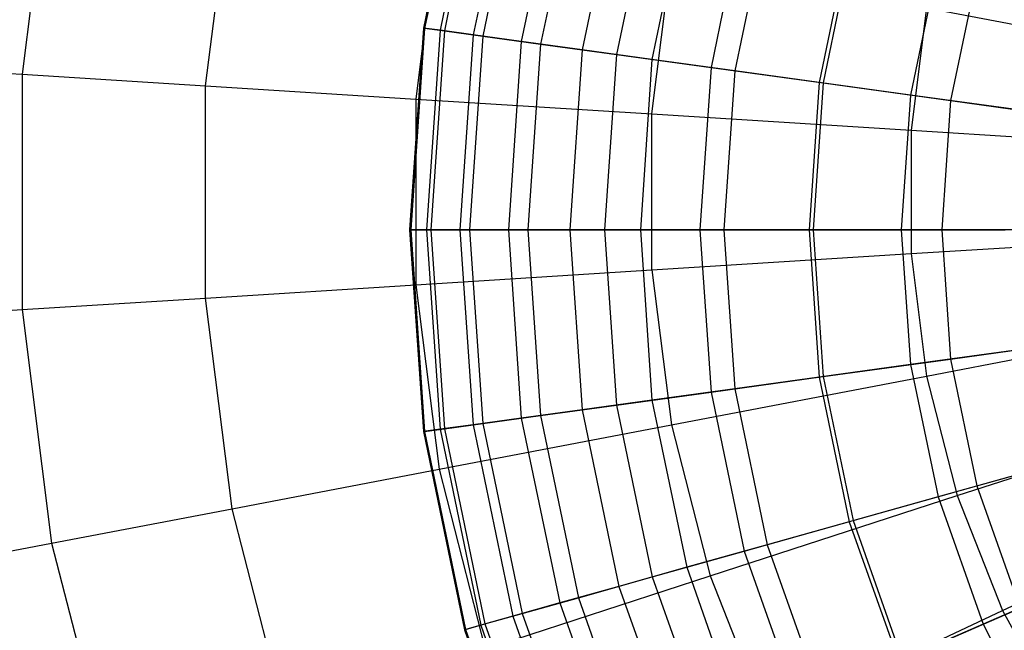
# Model space of a CAD drawing. Extents: x -12.2 to 12.8, y 0.1 to 12.5.
# Tile 48 of 66: x 3.1 to 4.3, y 5 to 5.7. Entities that reach past the tile are written whole.
import ezdxf

# ---------------------------------------------------------------- set-up
doc = ezdxf.new("R2010")
doc.units = 0
doc.header["$LTSCALE"] = 2.54
doc.layers.get('0').update_dxf_attribs({"color": 13, "linetype": 'CONTINUOUS'})

# ---------------------------------------------------------------- blocks, each defined once
blk = doc.blocks.new('GRUPUJ_1')
at = {"color": 0}
for p, q in [((15.8304, 5.8859, 10.0607), (15.7808, 5.6474, 10.0607)), ((15.8304, 5.8859, 10.0607), (15.7808, 5.6474, 10.0607)), ((15.8318, 5.8855, 10.4398), (15.7823, 5.6472, 10.4398)), ((15.8318, 5.8855, 10.4398), (15.7823, 5.6472, 10.4398)), ((15.8499, 5.8804, 9.6957), (15.8009, 5.6446, 9.6957)), ((15.8499, 5.8804, 9.6957), (15.8009, 5.6446, 9.6957)), ((15.8549, 5.879, 10.8274), (15.8061, 5.6439, 10.8274)), ((15.8549, 5.879, 10.8274), (15.8061, 5.6439, 10.8274)), ((15.3326, 5.873, 17.2605), (15.2971, 5.5917, 17.2605)), ((15.3326, 5.873, 17.2605), (15.2971, 5.5917, 17.2605)), ((15.8888, 5.8695, 9.3514), (15.841, 5.6391, 9.3514)), ((15.8888, 5.8695, 9.3514), (15.841, 5.6391, 9.3514)), ((15.8999, 5.8664, 11.2196), (15.8524, 5.6376, 11.2196)), ((15.8999, 5.8664, 11.2196), (15.8524, 5.6376, 11.2196)), ((15.9452, 5.8537, 9.0335), (15.8989, 5.6312, 9.0335)), ((15.9452, 5.8537, 9.0335), (15.8989, 5.6312, 9.0335)), ((15.9678, 5.8474, 11.6188), (15.9222, 5.628, 11.6188)), ((15.9678, 5.8474, 11.6188), (15.9222, 5.628, 11.6188)), ((15.5182, 5.5778, 17.4382), (15.5502, 5.8315, 17.4382)), ((15.5182, 5.5778, 17.4382), (15.5502, 5.8315, 17.4382)), ((16.0166, 5.8337, 8.7455), (15.9724, 5.6211, 8.7455)), ((16.0166, 5.8337, 8.7455), (15.9724, 5.6211, 8.7455)), ((16.0568, 5.8225, 12.0146), (16.0138, 5.6154, 12.0146)), ((16.0568, 5.8225, 12.0146), (16.0138, 5.6154, 12.0146)), ((16.0983, 5.8108, 8.4962), (16.0564, 5.6095, 8.4962)), ((16.0983, 5.8108, 8.4962), (16.0564, 5.6095, 8.4962)), ((15.7997, 5.7839, 17.602), (15.7717, 5.5619, 17.602)), ((15.7997, 5.7839, 17.602), (15.7717, 5.5619, 17.602)), ((16.1674, 5.7914, 12.4101), (16.1276, 5.5997, 12.4101)), ((16.1674, 5.7914, 12.4101), (16.1276, 5.5997, 12.4101)), ((16.1953, 5.7836, 8.2664), (16.1563, 5.5958, 8.2664)), ((16.1953, 5.7836, 8.2664), (16.1563, 5.5958, 8.2664)), ((16.2943, 5.7559, 8.0812), (16.2581, 5.5818, 8.0812)), ((16.2943, 5.7559, 8.0812), (16.2581, 5.5818, 8.0812)), ((16.2988, 5.7547, 12.8013), (16.2627, 5.5812, 12.8013)), ((16.2988, 5.7547, 12.8013), (16.2627, 5.5812, 12.8013)), ((16.0563, 5.544, 17.7491), (16.0799, 5.7304, 17.7491)), ((16.0563, 5.544, 17.7491), (16.0799, 5.7304, 17.7491)), ((16.4013, 5.7259, 7.9193), (16.3682, 5.5667, 7.9193)), ((16.4013, 5.7259, 7.9193), (16.3682, 5.5667, 7.9193)), ((16.4482, 5.7128, 13.18), (16.4164, 5.56, 13.18)), ((16.4482, 5.7128, 13.18), (16.4164, 5.56, 13.18)), ((16.3875, 5.6718, 17.8762), (16.3689, 5.5243, 17.8762)), ((16.3875, 5.6718, 17.8762), (16.3689, 5.5243, 17.8762)), ((16.3875, 5.6718, 17.8762), (16.7158, 5.6091, 17.9793)), ((16.3875, 5.6718, 17.8762), (16.7158, 5.6091, 17.9793)), ((15.7808, 5.6474, 10.0607), (15.7642, 5.4044, 10.0607)), ((15.7808, 5.6474, 10.0607), (15.7642, 5.4044, 10.0607)), ((15.7823, 5.6472, 10.4398), (15.7657, 5.4044, 10.4398)), ((15.7823, 5.6472, 10.4398), (15.7657, 5.4044, 10.4398)), ((15.7808, 5.6474, 10.0607), (15.7823, 5.6472, 10.4398)), ((15.7808, 5.6474, 10.0607), (15.7823, 5.6472, 10.4398)), ((15.8009, 5.6446, 9.6957), (15.7808, 5.6474, 10.0607)), ((15.8009, 5.6446, 9.6957), (15.7808, 5.6474, 10.0607)), ((15.7823, 5.6472, 10.4398), (15.8061, 5.6439, 10.8274)), ((15.7823, 5.6472, 10.4398), (15.8061, 5.6439, 10.8274)), ((15.8009, 5.6446, 9.6957), (15.7844, 5.4044, 9.6957)), ((15.8009, 5.6446, 9.6957), (15.7844, 5.4044, 9.6957)), ((15.8061, 5.6439, 10.8274), (15.7897, 5.4044, 10.8274)), ((15.8061, 5.6439, 10.8274), (15.7897, 5.4044, 10.8274)), ((15.841, 5.6391, 9.3514), (15.8009, 5.6446, 9.6957)), ((15.841, 5.6391, 9.3514), (15.8009, 5.6446, 9.6957)), ((15.8061, 5.6439, 10.8274), (15.8524, 5.6376, 11.2196)), ((15.8061, 5.6439, 10.8274), (15.8524, 5.6376, 11.2196)), ((15.841, 5.6391, 9.3514), (15.8249, 5.4044, 9.3514)), ((15.841, 5.6391, 9.3514), (15.8249, 5.4044, 9.3514)), ((15.8989, 5.6312, 9.0335), (15.841, 5.6391, 9.3514)), ((15.8989, 5.6312, 9.0335), (15.841, 5.6391, 9.3514)), ((15.8524, 5.6376, 11.2196), (15.8364, 5.4044, 11.2196)), ((15.8524, 5.6376, 11.2196), (15.8364, 5.4044, 11.2196)), ((15.8524, 5.6376, 11.2196), (15.9222, 5.628, 11.6188)), ((15.8524, 5.6376, 11.2196), (15.9222, 5.628, 11.6188)), ((15.8989, 5.6312, 9.0335), (15.8834, 5.4044, 9.0335)), ((15.8989, 5.6312, 9.0335), (15.8834, 5.4044, 9.0335)), ((15.9724, 5.6211, 8.7455), (15.8989, 5.6312, 9.0335)), ((15.9724, 5.6211, 8.7455), (15.8989, 5.6312, 9.0335)), ((15.9222, 5.628, 11.6188), (15.9069, 5.4044, 11.6188)), ((15.9222, 5.628, 11.6188), (15.9069, 5.4044, 11.6188)), ((15.9222, 5.628, 11.6188), (16.0138, 5.6154, 12.0146)), ((15.9222, 5.628, 11.6188), (16.0138, 5.6154, 12.0146)), ((15.9724, 5.6211, 8.7455), (15.9575, 5.4044, 8.7455)), ((15.9724, 5.6211, 8.7455), (15.9575, 5.4044, 8.7455)), ((16.0564, 5.6095, 8.4962), (15.9724, 5.6211, 8.7455)), ((16.0564, 5.6095, 8.4962), (15.9724, 5.6211, 8.7455)), ((16.0138, 5.6154, 12.0146), (15.9993, 5.4044, 12.0146)), ((16.0138, 5.6154, 12.0146), (15.9993, 5.4044, 12.0146)), ((16.0138, 5.6154, 12.0146), (16.1276, 5.5997, 12.4101)), ((16.0138, 5.6154, 12.0146), (16.1276, 5.5997, 12.4101)), ((15.0991, 5.6042, 17.0602), (15.2971, 5.5917, 17.2605)), ((15.0991, 5.6042, 17.0602), (15.2971, 5.5917, 17.2605)), ((16.0564, 5.6095, 8.4962), (16.0424, 5.4044, 8.4962)), ((16.0564, 5.6095, 8.4962), (16.0424, 5.4044, 8.4962)), ((16.1563, 5.5958, 8.2664), (16.0564, 5.6095, 8.4962)), ((16.1563, 5.5958, 8.2664), (16.0564, 5.6095, 8.4962)), ((15.2971, 5.5917, 17.2605), (15.5182, 5.5778, 17.4382)), ((15.2971, 5.5917, 17.2605), (15.2971, 5.3083, 17.2605)), ((15.2971, 5.5917, 17.2605), (15.5182, 5.5778, 17.4382)), ((15.2971, 5.5917, 17.2605), (15.2971, 5.3083, 17.2605)), ((16.1276, 5.5997, 12.4101), (16.1142, 5.4044, 12.4101)), ((16.1276, 5.5997, 12.4101), (16.1142, 5.4044, 12.4101)), ((16.1276, 5.5997, 12.4101), (16.2627, 5.5812, 12.8013)), ((16.1276, 5.5997, 12.4101), (16.2627, 5.5812, 12.8013)), ((16.1563, 5.5958, 8.2664), (16.1432, 5.4044, 8.2664)), ((16.1563, 5.5958, 8.2664), (16.1432, 5.4044, 8.2664)), ((16.2581, 5.5818, 8.0812), (16.1563, 5.5958, 8.2664)), ((16.2581, 5.5818, 8.0812), (16.1563, 5.5958, 8.2664)), ((16.2581, 5.5818, 8.0812), (16.246, 5.4044, 8.0812)), ((16.2581, 5.5818, 8.0812), (16.246, 5.4044, 8.0812)), ((16.2627, 5.5812, 12.8013), (16.2506, 5.4044, 12.8013)), ((16.2627, 5.5812, 12.8013), (16.2506, 5.4044, 12.8013)), ((16.3682, 5.5667, 7.9193), (16.2581, 5.5818, 8.0812)), ((16.3682, 5.5667, 7.9193), (16.2581, 5.5818, 8.0812)), ((16.2627, 5.5812, 12.8013), (16.4164, 5.56, 13.18)), ((16.2627, 5.5812, 12.8013), (16.4164, 5.56, 13.18)), ((15.5182, 5.3222, 17.4382), (15.5182, 5.5778, 17.4382)), ((15.5182, 5.3222, 17.4382), (15.5182, 5.5778, 17.4382)), ((15.5182, 5.5778, 17.4382), (15.7717, 5.5619, 17.602)), ((15.5182, 5.5778, 17.4382), (15.7717, 5.5619, 17.602)), ((15.7717, 5.5619, 17.602), (15.7717, 5.3381, 17.602)), ((15.7717, 5.5619, 17.602), (16.0563, 5.544, 17.7491)), ((15.7717, 5.5619, 17.602), (16.0563, 5.544, 17.7491)), ((15.7717, 5.5619, 17.602), (15.7717, 5.3381, 17.602)), ((16.3682, 5.5667, 7.9193), (16.357, 5.4044, 7.9193)), ((16.3682, 5.5667, 7.9193), (16.357, 5.4044, 7.9193)), ((16.4922, 5.5496, 7.7682), (16.3682, 5.5667, 7.9193)), ((16.4922, 5.5496, 7.7682), (16.3682, 5.5667, 7.9193)), ((16.4164, 5.56, 13.18), (16.4058, 5.4044, 13.18)), ((16.4164, 5.56, 13.18), (16.4058, 5.4044, 13.18)), ((16.4164, 5.56, 13.18), (16.5835, 5.5371, 13.5337)), ((16.4164, 5.56, 13.18), (16.5835, 5.5371, 13.5337)), ((16.0563, 5.544, 17.7491), (16.3689, 5.5243, 17.8762)), ((16.0563, 5.356, 17.7491), (16.0563, 5.544, 17.7491)), ((16.0563, 5.356, 17.7491), (16.0563, 5.544, 17.7491)), ((16.0563, 5.544, 17.7491), (16.3689, 5.5243, 17.8762)), ((16.3689, 5.5243, 17.8762), (16.7025, 5.5033, 17.9793)), ((16.3689, 5.5243, 17.8762), (16.3689, 5.3757, 17.8762)), ((16.3689, 5.5243, 17.8762), (16.7025, 5.5033, 17.9793)), ((16.3689, 5.5243, 17.8762), (16.3689, 5.3757, 17.8762)), ((15.7657, 5.4044, 10.4398), (15.7642, 5.4044, 10.0607)), ((15.7642, 5.4044, 10.0607), (15.7808, 5.1613, 10.0607)), ((15.7642, 5.4044, 10.0607), (15.7844, 5.4044, 9.6957)), ((15.7642, 5.4044, 10.0607), (15.7808, 5.1613, 10.0607)), ((15.7657, 5.4044, 10.4398), (15.7642, 5.4044, 10.0607)), ((15.7642, 5.4044, 10.0607), (15.7844, 5.4044, 9.6957)), ((15.7897, 5.4044, 10.8274), (15.7657, 5.4044, 10.4398)), ((15.7657, 5.4044, 10.4398), (15.7823, 5.1615, 10.4398)), ((15.7897, 5.4044, 10.8274), (15.7657, 5.4044, 10.4398)), ((15.7657, 5.4044, 10.4398), (15.7823, 5.1615, 10.4398)), ((15.7844, 5.4044, 9.6957), (15.8009, 5.1641, 9.6957)), ((15.7844, 5.4044, 9.6957), (15.8249, 5.4044, 9.3514)), ((15.7844, 5.4044, 9.6957), (15.8009, 5.1641, 9.6957)), ((15.7844, 5.4044, 9.6957), (15.8249, 5.4044, 9.3514)), ((15.8364, 5.4044, 11.2196), (15.7897, 5.4044, 10.8274)), ((15.7897, 5.4044, 10.8274), (15.8061, 5.1648, 10.8274)), ((15.8364, 5.4044, 11.2196), (15.7897, 5.4044, 10.8274)), ((15.7897, 5.4044, 10.8274), (15.8061, 5.1648, 10.8274)), ((15.8249, 5.4044, 9.3514), (15.841, 5.1696, 9.3514)), ((15.8249, 5.4044, 9.3514), (15.8834, 5.4044, 9.0335)), ((15.8249, 5.4044, 9.3514), (15.841, 5.1696, 9.3514)), ((15.8249, 5.4044, 9.3514), (15.8834, 5.4044, 9.0335)), ((15.9069, 5.4044, 11.6188), (15.8364, 5.4044, 11.2196)), ((15.8364, 5.4044, 11.2196), (15.8524, 5.1712, 11.2196)), ((15.8364, 5.4044, 11.2196), (15.8524, 5.1712, 11.2196)), ((15.9069, 5.4044, 11.6188), (15.8364, 5.4044, 11.2196)), ((15.8834, 5.4044, 9.0335), (15.8989, 5.1776, 9.0335)), ((15.8834, 5.4044, 9.0335), (15.9575, 5.4044, 8.7455)), ((15.8834, 5.4044, 9.0335), (15.8989, 5.1776, 9.0335)), ((15.8834, 5.4044, 9.0335), (15.9575, 5.4044, 8.7455)), ((15.9993, 5.4044, 12.0146), (15.9069, 5.4044, 11.6188)), ((15.9069, 5.4044, 11.6188), (15.9222, 5.1808, 11.6188)), ((15.9993, 5.4044, 12.0146), (15.9069, 5.4044, 11.6188)), ((15.9069, 5.4044, 11.6188), (15.9222, 5.1808, 11.6188)), ((15.9575, 5.4044, 8.7455), (15.9724, 5.1877, 8.7455)), ((15.9575, 5.4044, 8.7455), (16.0424, 5.4044, 8.4962)), ((15.9575, 5.4044, 8.7455), (16.0424, 5.4044, 8.4962)), ((15.9575, 5.4044, 8.7455), (15.9724, 5.1877, 8.7455)), ((16.1142, 5.4044, 12.4101), (15.9993, 5.4044, 12.0146)), ((15.9993, 5.4044, 12.0146), (16.0138, 5.1933, 12.0146)), ((16.1142, 5.4044, 12.4101), (15.9993, 5.4044, 12.0146)), ((15.9993, 5.4044, 12.0146), (16.0138, 5.1933, 12.0146)), ((16.0424, 5.4044, 8.4962), (16.1432, 5.4044, 8.2664)), ((16.0424, 5.4044, 8.4962), (16.0564, 5.1992, 8.4962)), ((16.0424, 5.4044, 8.4962), (16.0564, 5.1992, 8.4962)), ((16.0424, 5.4044, 8.4962), (16.1432, 5.4044, 8.2664)), ((16.2506, 5.4044, 12.8013), (16.1142, 5.4044, 12.4101)), ((16.1142, 5.4044, 12.4101), (16.1276, 5.209, 12.4101)), ((16.2506, 5.4044, 12.8013), (16.1142, 5.4044, 12.4101)), ((16.1142, 5.4044, 12.4101), (16.1276, 5.209, 12.4101)), ((16.1432, 5.4044, 8.2664), (16.1563, 5.2129, 8.2664)), ((16.1432, 5.4044, 8.2664), (16.246, 5.4044, 8.0812)), ((16.1432, 5.4044, 8.2664), (16.1563, 5.2129, 8.2664)), ((16.1432, 5.4044, 8.2664), (16.246, 5.4044, 8.0812)), ((16.246, 5.4044, 8.0812), (16.2581, 5.2269, 8.0812)), ((16.246, 5.4044, 8.0812), (16.357, 5.4044, 7.9193)), ((16.246, 5.4044, 8.0812), (16.2581, 5.2269, 8.0812)), ((16.246, 5.4044, 8.0812), (16.357, 5.4044, 7.9193)), ((16.4058, 5.4044, 13.18), (16.2506, 5.4044, 12.8013)), ((16.2506, 5.4044, 12.8013), (16.2627, 5.2276, 12.8013)), ((16.4058, 5.4044, 13.18), (16.2506, 5.4044, 12.8013)), ((16.2506, 5.4044, 12.8013), (16.2627, 5.2276, 12.8013)), ((16.357, 5.4044, 7.9193), (16.3682, 5.2421, 7.9193)), ((16.357, 5.4044, 7.9193), (16.4822, 5.4044, 7.7682)), ((16.357, 5.4044, 7.9193), (16.4822, 5.4044, 7.7682)), ((16.357, 5.4044, 7.9193), (16.3682, 5.2421, 7.9193)), ((16.5744, 5.4044, 13.5337), (16.4058, 5.4044, 13.18)), ((16.4058, 5.4044, 13.18), (16.4164, 5.2487, 13.18)), ((16.5744, 5.4044, 13.5337), (16.4058, 5.4044, 13.18)), ((16.4058, 5.4044, 13.18), (16.4164, 5.2487, 13.18)), ((16.3689, 5.3757, 17.8762), (16.7025, 5.3967, 17.9793)), ((16.3689, 5.3757, 17.8762), (16.7025, 5.3967, 17.9793)), ((16.0563, 5.356, 17.7491), (16.3689, 5.3757, 17.8762)), ((16.0563, 5.356, 17.7491), (16.3689, 5.3757, 17.8762)), ((16.3689, 5.3757, 17.8762), (16.3875, 5.2282, 17.8762)), ((16.3689, 5.3757, 17.8762), (16.3875, 5.2282, 17.8762)), ((15.7717, 5.3381, 17.602), (16.0563, 5.356, 17.7491)), ((15.7717, 5.3381, 17.602), (16.0563, 5.356, 17.7491)), ((16.0563, 5.356, 17.7491), (16.0799, 5.1696, 17.7491)), ((16.0563, 5.356, 17.7491), (16.0799, 5.1696, 17.7491)), ((15.5182, 5.3222, 17.4382), (15.7717, 5.3381, 17.602)), ((15.5182, 5.3222, 17.4382), (15.7717, 5.3381, 17.602)), ((15.7717, 5.3381, 17.602), (15.7997, 5.1161, 17.602)), ((15.7717, 5.3381, 17.602), (15.7997, 5.1161, 17.602)), ((15.2971, 5.3083, 17.2605), (15.5182, 5.3222, 17.4382)), ((15.2971, 5.3083, 17.2605), (15.5182, 5.3222, 17.4382)), ((15.5502, 5.0685, 17.4382), (15.5182, 5.3222, 17.4382)), ((15.5502, 5.0685, 17.4382), (15.5182, 5.3222, 17.4382)), ((15.0991, 5.2958, 17.0602), (15.2971, 5.3083, 17.2605)), ((15.0991, 5.2958, 17.0602), (15.2971, 5.3083, 17.2605)), ((15.2971, 5.3083, 17.2605), (15.3326, 5.027, 17.2605)), ((15.2971, 5.3083, 17.2605), (15.3326, 5.027, 17.2605)), ((16.3875, 5.2282, 17.8762), (16.7158, 5.2909, 17.9793)), ((16.3875, 5.2282, 17.8762), (16.7158, 5.2909, 17.9793)), ((16.4164, 5.2487, 13.18), (16.5835, 5.2717, 13.5337)), ((16.4164, 5.2487, 13.18), (16.5835, 5.2717, 13.5337)), ((16.4922, 5.2591, 7.7682), (16.3682, 5.2421, 7.9193)), ((16.4922, 5.2591, 7.7682), (16.3682, 5.2421, 7.9193)), ((16.2627, 5.2276, 12.8013), (16.4164, 5.2487, 13.18)), ((16.2627, 5.2276, 12.8013), (16.4164, 5.2487, 13.18)), ((16.4164, 5.2487, 13.18), (16.4482, 5.0959, 13.18)), ((16.4164, 5.2487, 13.18), (16.4482, 5.0959, 13.18)), ((16.3682, 5.2421, 7.9193), (16.2581, 5.2269, 8.0812)), ((16.3682, 5.2421, 7.9193), (16.2581, 5.2269, 8.0812)), ((16.3682, 5.2421, 7.9193), (16.4013, 5.0828, 7.9193)), ((16.3682, 5.2421, 7.9193), (16.4013, 5.0828, 7.9193)), ((16.0799, 5.1696, 17.7491), (16.3875, 5.2282, 17.8762)), ((16.0799, 5.1696, 17.7491), (16.3875, 5.2282, 17.8762)), ((16.1276, 5.209, 12.4101), (16.2627, 5.2276, 12.8013)), ((16.1276, 5.209, 12.4101), (16.2627, 5.2276, 12.8013)), ((16.2581, 5.2269, 8.0812), (16.1563, 5.2129, 8.2664)), ((16.2581, 5.2269, 8.0812), (16.1563, 5.2129, 8.2664)), ((16.2581, 5.2269, 8.0812), (16.2943, 5.0528, 8.0812)), ((16.2581, 5.2269, 8.0812), (16.2943, 5.0528, 8.0812)), ((16.2627, 5.2276, 12.8013), (16.2988, 5.0541, 12.8013)), ((16.2627, 5.2276, 12.8013), (16.2988, 5.0541, 12.8013)), ((16.3875, 5.2282, 17.8762), (16.4245, 5.0843, 17.8762)), ((16.3875, 5.2282, 17.8762), (16.4245, 5.0843, 17.8762)), ((16.1563, 5.2129, 8.2664), (16.0564, 5.1992, 8.4962)), ((16.1563, 5.2129, 8.2664), (16.0564, 5.1992, 8.4962)), ((16.1563, 5.2129, 8.2664), (16.1953, 5.0251, 8.2664)), ((16.1563, 5.2129, 8.2664), (16.1953, 5.0251, 8.2664)), ((16.0138, 5.1933, 12.0146), (16.1276, 5.209, 12.4101)), ((16.0138, 5.1933, 12.0146), (16.1276, 5.209, 12.4101)), ((16.1276, 5.209, 12.4101), (16.1674, 5.0173, 12.4101)), ((16.1276, 5.209, 12.4101), (16.1674, 5.0173, 12.4101)), ((15.9724, 5.1877, 8.7455), (15.8989, 5.1776, 9.0335)), ((15.9724, 5.1877, 8.7455), (15.8989, 5.1776, 9.0335)), ((15.9222, 5.1808, 11.6188), (16.0138, 5.1933, 12.0146)), ((15.9222, 5.1808, 11.6188), (16.0138, 5.1933, 12.0146)), ((16.0564, 5.1992, 8.4962), (15.9724, 5.1877, 8.7455)), ((16.0564, 5.1992, 8.4962), (15.9724, 5.1877, 8.7455)), ((15.9724, 5.1877, 8.7455), (16.0166, 4.975, 8.7455)), ((15.9724, 5.1877, 8.7455), (16.0166, 4.975, 8.7455)), ((16.0138, 5.1933, 12.0146), (16.0568, 4.9863, 12.0146)), ((16.0138, 5.1933, 12.0146), (16.0568, 4.9863, 12.0146)), ((16.0564, 5.1992, 8.4962), (16.0983, 4.9979, 8.4962)), ((16.0564, 5.1992, 8.4962), (16.0983, 4.9979, 8.4962)), ((16.4245, 5.0843, 17.8762), (16.7423, 5.1876, 17.9793)), ((16.4245, 5.0843, 17.8762), (16.7423, 5.1876, 17.9793)), ((15.8989, 5.1776, 9.0335), (15.841, 5.1696, 9.3514)), ((15.8989, 5.1776, 9.0335), (15.841, 5.1696, 9.3514)), ((15.8524, 5.1712, 11.2196), (15.9222, 5.1808, 11.6188)), ((15.8524, 5.1712, 11.2196), (15.9222, 5.1808, 11.6188)), ((15.8989, 5.1776, 9.0335), (15.9452, 4.955, 9.0335)), ((15.8989, 5.1776, 9.0335), (15.9452, 4.955, 9.0335)), ((15.9222, 5.1808, 11.6188), (15.9678, 4.9613, 11.6188)), ((15.9222, 5.1808, 11.6188), (15.9678, 4.9613, 11.6188)), ((15.8009, 5.1641, 9.6957), (15.7808, 5.1613, 10.0607)), ((15.8009, 5.1641, 9.6957), (15.7808, 5.1613, 10.0607)), ((15.7823, 5.1615, 10.4398), (15.8061, 5.1648, 10.8274)), ((15.7823, 5.1615, 10.4398), (15.8061, 5.1648, 10.8274)), ((15.7997, 5.1161, 17.602), (16.0799, 5.1696, 17.7491)), ((15.7997, 5.1161, 17.602), (16.0799, 5.1696, 17.7491)), ((15.841, 5.1696, 9.3514), (15.8009, 5.1641, 9.6957)), ((15.841, 5.1696, 9.3514), (15.8009, 5.1641, 9.6957)), ((15.8009, 5.1641, 9.6957), (15.8499, 4.9283, 9.6957)), ((15.8009, 5.1641, 9.6957), (15.8499, 4.9283, 9.6957)), ((15.8061, 5.1648, 10.8274), (15.8524, 5.1712, 11.2196)), ((15.8061, 5.1648, 10.8274), (15.8524, 5.1712, 11.2196)), ((15.8061, 5.1648, 10.8274), (15.8549, 4.9297, 10.8274)), ((15.8061, 5.1648, 10.8274), (15.8549, 4.9297, 10.8274)), ((15.841, 5.1696, 9.3514), (15.8888, 4.9392, 9.3514)), ((15.841, 5.1696, 9.3514), (15.8888, 4.9392, 9.3514)), ((15.8524, 5.1712, 11.2196), (15.8999, 4.9423, 11.2196)), ((15.8524, 5.1712, 11.2196), (15.8999, 4.9423, 11.2196)), ((16.0799, 5.1696, 17.7491), (16.1266, 4.9875, 17.7491)), ((16.0799, 5.1696, 17.7491), (16.1266, 4.9875, 17.7491)), ((15.7808, 5.1613, 10.0607), (15.7823, 5.1615, 10.4398)), ((15.7808, 5.1613, 10.0607), (15.7823, 5.1615, 10.4398)), ((15.7808, 5.1613, 10.0607), (15.8304, 4.9228, 10.0607)), ((15.7808, 5.1613, 10.0607), (15.8304, 4.9228, 10.0607)), ((15.7823, 5.1615, 10.4398), (15.8318, 4.9232, 10.4398)), ((15.7823, 5.1615, 10.4398), (15.8318, 4.9232, 10.4398)), ((16.4482, 5.0959, 13.18), (16.6106, 5.1414, 13.5337)), ((16.4482, 5.0959, 13.18), (16.6106, 5.1414, 13.5337)), ((16.5218, 5.1165, 7.7682), (16.4013, 5.0828, 7.9193)), ((16.5218, 5.1165, 7.7682), (16.4013, 5.0828, 7.9193)), ((15.5502, 5.0685, 17.4382), (15.7997, 5.1161, 17.602)), ((15.5502, 5.0685, 17.4382), (15.7997, 5.1161, 17.602)), ((15.7997, 5.1161, 17.602), (15.8554, 4.8994, 17.602)), ((15.7997, 5.1161, 17.602), (15.8554, 4.8994, 17.602)), ((16.2988, 5.0541, 12.8013), (16.4482, 5.0959, 13.18)), ((16.2988, 5.0541, 12.8013), (16.4482, 5.0959, 13.18)), ((16.4482, 5.0959, 13.18), (16.5004, 4.9489, 13.18)), ((16.4482, 5.0959, 13.18), (16.5004, 4.9489, 13.18)), ((16.1266, 4.9875, 17.7491), (16.4245, 5.0843, 17.8762)), ((16.1266, 4.9875, 17.7491), (16.4245, 5.0843, 17.8762)), ((16.4013, 5.0828, 7.9193), (16.2943, 5.0528, 8.0812)), ((16.4013, 5.0828, 7.9193), (16.2943, 5.0528, 8.0812)), ((16.4013, 5.0828, 7.9193), (16.4557, 4.9295, 7.9193)), ((16.4013, 5.0828, 7.9193), (16.4557, 4.9295, 7.9193)), ((16.4245, 5.0843, 17.8762), (16.4792, 4.9461, 17.8762)), ((16.4245, 5.0843, 17.8762), (16.4792, 4.9461, 17.8762)), ((16.4792, 4.9461, 17.8762), (16.7816, 5.0884, 17.9793)), ((16.4792, 4.9461, 17.8762), (16.7816, 5.0884, 17.9793)), ((15.3326, 5.027, 17.2605), (15.5502, 5.0685, 17.4382)), ((15.3326, 5.027, 17.2605), (15.5502, 5.0685, 17.4382)), ((15.6138, 4.8209, 17.4382), (15.5502, 5.0685, 17.4382)), ((15.6138, 4.8209, 17.4382), (15.5502, 5.0685, 17.4382)), ((16.1674, 5.0173, 12.4101), (16.2988, 5.0541, 12.8013)), ((16.1674, 5.0173, 12.4101), (16.2988, 5.0541, 12.8013)), ((16.2943, 5.0528, 8.0812), (16.1953, 5.0251, 8.2664)), ((16.2943, 5.0528, 8.0812), (16.1953, 5.0251, 8.2664)), ((16.2943, 5.0528, 8.0812), (16.3538, 4.8852, 8.0812)), ((16.2943, 5.0528, 8.0812), (16.3538, 4.8852, 8.0812)), ((16.2988, 5.0541, 12.8013), (16.3581, 4.8871, 12.8013)), ((16.2988, 5.0541, 12.8013), (16.3581, 4.8871, 12.8013)), ((15.1378, 4.9898, 17.0602), (15.3326, 5.027, 17.2605)), ((15.1378, 4.9898, 17.0602), (15.3326, 5.027, 17.2605)), ((15.3326, 5.027, 17.2605), (15.4031, 4.7524, 17.2605)), ((15.3326, 5.027, 17.2605), (15.4031, 4.7524, 17.2605)), ((16.1953, 5.0251, 8.2664), (16.0983, 4.9979, 8.4962)), ((16.1953, 5.0251, 8.2664), (16.0983, 4.9979, 8.4962)), ((16.1953, 5.0251, 8.2664), (16.2596, 4.8443, 8.2664)), ((16.1953, 5.0251, 8.2664), (16.2596, 4.8443, 8.2664)), ((16.0568, 4.9863, 12.0146), (16.1674, 5.0173, 12.4101)), ((16.0568, 4.9863, 12.0146), (16.1674, 5.0173, 12.4101)), ((16.1674, 5.0173, 12.4101), (16.233, 4.8327, 12.4101)), ((16.1674, 5.0173, 12.4101), (16.233, 4.8327, 12.4101)), ((16.0983, 4.9979, 8.4962), (16.0166, 4.975, 8.7455)), ((16.0983, 4.9979, 8.4962), (16.0166, 4.975, 8.7455)), ((16.0983, 4.9979, 8.4962), (16.1671, 4.8041, 8.4962)), ((16.0983, 4.9979, 8.4962), (16.1671, 4.8041, 8.4962)), ((15.8554, 4.8994, 17.602), (16.1266, 4.9875, 17.7491)), ((15.8554, 4.8994, 17.602), (16.1266, 4.9875, 17.7491)), ((15.9678, 4.9613, 11.6188), (16.0568, 4.9863, 12.0146)), ((15.9678, 4.9613, 11.6188), (16.0568, 4.9863, 12.0146)), ((16.0568, 4.9863, 12.0146), (16.1276, 4.787, 12.0146)), ((16.0568, 4.9863, 12.0146), (16.1276, 4.787, 12.0146)), ((16.1266, 4.9875, 17.7491), (16.1958, 4.8128, 17.7491)), ((16.1266, 4.9875, 17.7491), (16.1958, 4.8128, 17.7491)), ((16.0166, 4.975, 8.7455), (15.9452, 4.955, 9.0335)), ((16.0166, 4.975, 8.7455), (15.9452, 4.955, 9.0335)), ((16.0166, 4.975, 8.7455), (16.0893, 4.7703, 8.7455)), ((16.0166, 4.975, 8.7455), (16.0893, 4.7703, 8.7455)), ((16.5705, 4.9794, 7.7682), (16.4557, 4.9295, 7.9193)), ((16.5705, 4.9794, 7.7682), (16.4557, 4.9295, 7.9193)), ((15.9452, 4.955, 9.0335), (15.8888, 4.9392, 9.3514)), ((15.9452, 4.955, 9.0335), (15.8888, 4.9392, 9.3514)), ((15.8999, 4.9423, 11.2196), (15.9678, 4.9613, 11.6188)), ((15.8999, 4.9423, 11.2196), (15.9678, 4.9613, 11.6188)), ((15.9452, 4.955, 9.0335), (16.0213, 4.7408, 9.0335)), ((15.9452, 4.955, 9.0335), (16.0213, 4.7408, 9.0335)), ((15.9678, 4.9613, 11.6188), (16.0428, 4.7501, 11.6188)), ((15.9678, 4.9613, 11.6188), (16.0428, 4.7501, 11.6188)), ((15.8888, 4.9392, 9.3514), (15.8499, 4.9283, 9.6957)), ((15.8888, 4.9392, 9.3514), (15.8499, 4.9283, 9.6957)), ((15.8549, 4.9297, 10.8274), (15.8999, 4.9423, 11.2196)), ((15.8549, 4.9297, 10.8274), (15.8999, 4.9423, 11.2196)), ((15.8888, 4.9392, 9.3514), (15.9676, 4.7175, 9.3514)), ((15.8888, 4.9392, 9.3514), (15.9676, 4.7175, 9.3514)), ((15.8999, 4.9423, 11.2196), (15.9782, 4.7221, 11.2196)), ((15.8999, 4.9423, 11.2196), (15.9782, 4.7221, 11.2196)), ((16.1958, 4.8128, 17.7491), (16.4792, 4.9461, 17.8762)), ((16.1958, 4.8128, 17.7491), (16.4792, 4.9461, 17.8762)), ((16.3581, 4.8871, 12.8013), (16.5004, 4.9489, 13.18)), ((16.3581, 4.8871, 12.8013), (16.5004, 4.9489, 13.18)), ((16.4792, 4.9461, 17.8762), (16.5508, 4.8159, 17.8762)), ((16.4792, 4.9461, 17.8762), (16.5508, 4.8159, 17.8762)), ((15.8499, 4.9283, 9.6957), (15.8304, 4.9228, 10.0607)), ((15.8499, 4.9283, 9.6957), (15.8304, 4.9228, 10.0607)), ((15.8318, 4.9232, 10.4398), (15.8549, 4.9297, 10.8274)), ((15.8318, 4.9232, 10.4398), (15.8549, 4.9297, 10.8274)), ((15.8499, 4.9283, 9.6957), (15.9305, 4.7014, 9.6957)), ((15.8499, 4.9283, 9.6957), (15.9305, 4.7014, 9.6957)), ((15.8549, 4.9297, 10.8274), (15.9353, 4.7034, 10.8274)), ((15.8549, 4.9297, 10.8274), (15.9353, 4.7034, 10.8274)), ((16.4557, 4.9295, 7.9193), (16.3538, 4.8852, 8.0812)), ((16.4557, 4.9295, 7.9193), (16.3538, 4.8852, 8.0812)), ((16.4557, 4.9295, 7.9193), (16.5306, 4.785, 7.9193)), ((16.4557, 4.9295, 7.9193), (16.5306, 4.785, 7.9193)), ((15.8304, 4.9228, 10.0607), (15.8318, 4.9232, 10.4398)), ((15.8304, 4.9228, 10.0607), (15.8318, 4.9232, 10.4398)), ((15.8304, 4.9228, 10.0607), (15.9119, 4.6933, 10.0607)), ((15.8304, 4.9228, 10.0607), (15.9119, 4.6933, 10.0607)), ((15.8318, 4.9232, 10.4398), (15.9133, 4.6939, 10.4398)), ((15.8318, 4.9232, 10.4398), (15.9133, 4.6939, 10.4398))]:
    blk.add_line(p, q, dxfattribs=at)

msp = doc.modelspace()

# ---------------------------------------------------------------- block references
at = {"color": 0}
msp.add_blockref('GRUPUJ_1', (-12.2054, 0.069, 0.2501), dxfattribs=at)

doc.saveas('drawing.dxf')
